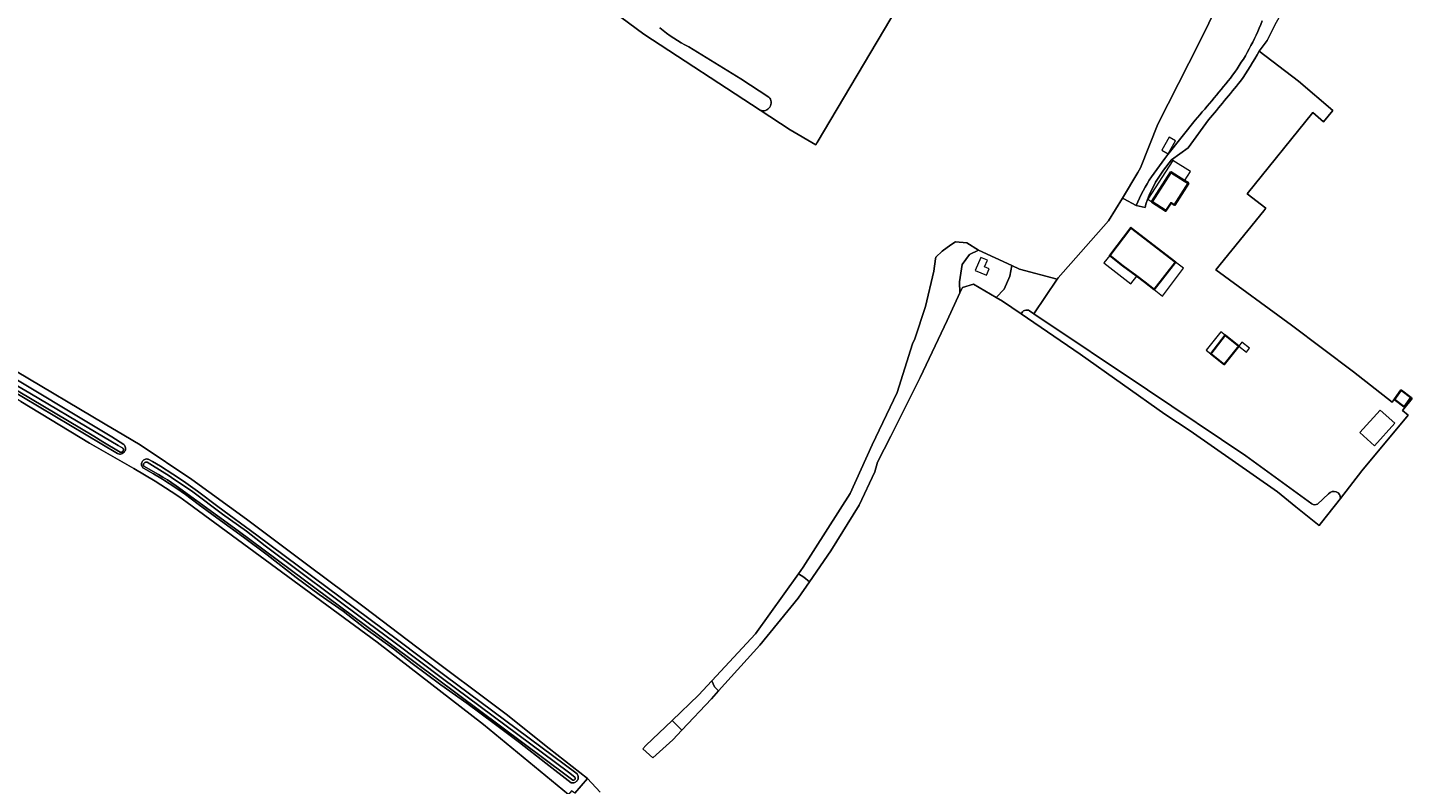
# Model space of a CAD drawing. Header units: metres. Extents: x 200176 to 205485, y 394066 to 399855.
# Tile 93 of 230: x 202569 to 203049, y 396868 to 397130. Entities that reach past the tile are written whole.
import ezdxf
from ezdxf.enums import TextEntityAlignment as Align

# ---------------------------------------------------------------- set-up
doc = ezdxf.new("R2010")
doc.units = ezdxf.units.M
for name, color, linetype, lineweight in [('B-WE-GR-BOS_LOOF-GV', 40, 'Continuous', 13), ('B-WE-GR-GRAS-GV', 60, 'Continuous', 13), ('B-WE-GR-HOUTWAL-GV', 40, 'Continuous', 13), ('B-WE-OG-BEBOUWING-GV', 7, 'Continuous', 35), ('B-WE-OG-BEBOUWING-T18', 10, 'Continuous', 18), ('B-WE-OG-BEBOUWING_LUIFEL-GV', 7, 'Continuous', 18), ('B-WE-OG-TERREIN_ERF-GV', 7, 'Continuous', 18), ('B-WE-OG-TOPOGRAFIE-T18', 10, 'Continuous', 18), ('B-WE-OG-WATER-GV', 130, 'Continuous', 18), ('B-WE-OG-WATER_GREPPEL-GV', 160, 'Continuous', 18), ('B-WE-OG-WATER_SLOOT-GV', 120, 'Continuous', 18), ('B-WE-VH-VERHARDING_FUNDERING_ZAND-GV', 7, 'Continuous', 18)]:
    doc.layers.add(name, color=color, linetype=linetype, lineweight=lineweight)
doc.styles.add('NLCS-ISO-M20-T18', font='NLCS-ISO.ttf', dxfattribs={"height": 0.036})

msp = doc.modelspace()

# ---------------------------------------------------------------- linework, layer by layer
at = {"layer": 'B-WE-GR-BOS_LOOF-GV', "flags": 128}
for points in [[(203035.448, 397193.686), (203035.089, 397193.911), (203032.65, 397195.486), (203032.001, 397198.515), (203032.05, 397202.84), (203027.296, 397205.478), (203022.034, 397208.399), (203020.944, 397208.863), (202988.74, 397152.547), (202975.169, 397124.928), (202960.837, 397096.749), (202954.769, 397081.578), (202953.948, 397079.972), (202948.521, 397071.049)], [(202958.624, 397078.45), (202963.288, 397084.81), (202964.289, 397086.175), (202973.788, 397098.056)], [(202948.521, 397071.049), (202949.085, 397070.743), (202953.332, 397068.439)]]:
    msp.add_lwpolyline(points, dxfattribs=at)
at = {"layer": 'B-WE-GR-BOS_LOOF-GV'}
for points in [[(202986.793, 397113.7, 0.0644305), (202997.027, 397132.553)], [(202973.788, 397098.056, 0.0096416), (202986.793, 397113.7)], [(202953.332, 397068.439, -0.0531323), (202958.624, 397078.45)]]:
    msp.add_lwpolyline(points, format="xyb", dxfattribs=at)
at = {"layer": 'B-WE-GR-GRAS-GV', "flags": 128}
for points in [[(203001.549, 397131.314), (202998.771, 397125.758), (202995.975, 397122.052), (203009.634, 397111.613), (203021.54, 397101.426), (203018.365, 397097.458), (203014.661, 397100.765), (202991.835, 397072.589), (202998.255, 397067.584), (202997.608, 397066.655), (202980.946, 397046.158), (203007.165, 397026.924), (203028.682, 397010.815), (203042.096, 397000.204), (203045.1, 397004.565), (203045.295, 397004.38), (203048.654, 397001.859), (203049.121, 397001.496), (203045.747, 396997.315), (203047.722, 396995.753), (203031.666, 396976.431), (203024.205, 396966.868), (203022.474, 396964.65), (203018.855, 396960.159), (203016.808, 396957.499), (203008.744, 396963.947), (203002.311, 396969.092), (202972.023, 396990.365), (202963.218, 396996.101), (202933.855, 397016.929), (202913.412, 397030.867), (202906.955, 397035.27), (202904.697, 397036.605), (202896.921, 397041.205), (202893.02, 397040.041), (202892.159, 397038.19), (202887.716, 397028.633), (202878.401, 397008.803), (202868.197, 396988.473), (202863.557, 396979.445), (202862.708, 396976.084), (202857.225, 396964.497), (202847.39, 396948.676), (202839.979, 396937.927), (202836.055, 396932.236), (202822.754, 396915.906), (202808.468, 396900.09), (202806.006, 396897.365), (202795.736, 396886.502), (202792.531, 396883.112), (202785.685, 396876.919), (202782.208, 396880.021), (202783.189, 396881.099), (202792.332, 396889.803), (202801.523, 396898.553), (202806.125, 396903.541), (202821.197, 396919.877), (202836.197, 396940.708), (202837.823, 396942.966), (202854.149, 396968.572), (202861.681, 396985.446), (202870.434, 397003.658), (202875.692, 397020.528), (202876.508, 397022.258), (202880.255, 397033.404), (202883.16, 397045.663), (202883.69, 397049.99), (202883.759, 397050.557), (202886.033, 397052.67), (202888.97, 397054.813), (202890.637, 397055.924), (202894.607, 397055.496), (202898.566, 397053.008), (202910.158, 397047.657), (202912.892, 397046.395), (202925.87, 397042.948), (202925.934, 397042.922), (202926.213, 397043.336), (202943.7, 397063.123), (202948.521, 397071.049), (202953.948, 397079.972), (202954.769, 397081.578), (202960.837, 397096.749), (202975.169, 397124.928), (202988.74, 397152.547)], [(202870.451, 397137.117), (202842.673, 397090.369), (202842.158, 397089.501), (202833.301, 397094.764), (202822.823, 397101.541), (202782.469, 397127.878), (202771.837, 397135.787)], [(202756.42, 396864.193), (202726.844, 396888.376), (202689.971, 396916.971), (202624.058, 396965.501), (202621.57, 396967.345), (202618.475, 396969.255), (202612.978, 396972.877), (202605.626, 396977.2), (202590.188, 396986.084), (202566.35, 397000.482), (202545.857, 397012.482), (202520.913, 397027.562), (202495.521, 397043.083), (202480.407, 397052.017), (202466.484, 397059.905), (202457.922, 397064.807), (202441.159, 397033.797), (202423.748, 397002.508), (202424.459, 397002.122), (202423.256, 397000.358), (202422.345, 397000.9), (202421.672, 397001.326), (202421.471, 397001.655), (202421.371, 397001.894)], [(202916.34, 397031.972), (202917.859, 397030.955), (202925.934, 397042.922), (202925.87, 397042.948), (202912.892, 397046.395), (202910.158, 397047.657), (202909.5, 397044), (202907.5, 397039.5), (202904.697, 397036.605), (202906.955, 397035.27), (202913.412, 397030.867)], [(202560.035, 397010.988), (202572.146, 397003.776), (202582.287, 396997.617), (202597.953, 396988.212), (202602.083, 396985.618), (202602.302, 396985.38), (202602.485, 396985.095), (202602.62, 396984.771), (202602.694, 396984.423), (202602.703, 396984.066), (202602.649, 396983.72), (202602.537, 396983.399), (202602.38, 396983.116), (202602.178, 396982.863), (202601.924, 396982.638), (202601.624, 396982.455), (202601.291, 396982.328), (202600.94, 396982.265), (202600.59, 396982.266), (202600.256, 396982.327), (202599.953, 396982.439), (202556.278, 397008.344)], [(202564.499, 397011.093), (202595.584, 396992.613), (202602.082, 396988.795), (202607.797, 396985.438), (202625.69, 396973.422), (202644.631, 396959.712), (202666.45, 396943.309), (202685.522, 396929.163), (202706.67, 396913.082), (202732.874, 396893.369), (202734.694, 396892.053), (202749.703, 396880.143), (202762.911, 396869.662), (202767.36, 396864.927)], [(202758.577, 396864.577), (202762.911, 396869.662), (202749.703, 396880.143), (202734.694, 396892.053), (202732.874, 396893.369), (202706.67, 396913.082), (202685.522, 396929.163), (202666.45, 396943.309), (202644.631, 396959.712), (202625.69, 396973.422), (202607.797, 396985.438), (202602.082, 396988.795), (202595.584, 396992.613), (202564.499, 397011.093)], [(202566.35, 397000.482), (202590.188, 396986.084), (202605.626, 396977.2), (202612.978, 396972.877), (202618.475, 396969.255), (202621.57, 396967.345), (202624.058, 396965.501), (202689.971, 396916.971), (202726.844, 396888.376), (202756.42, 396864.193)], [(202767.36, 396864.927), (202762.911, 396869.662), (202758.577, 396864.577), (202757.445, 396865.435), (202756.42, 396864.193), (202759.534, 396861.849), (202761.514, 396860.075), (202761.788, 396861.05)]]:
    msp.add_lwpolyline(points, dxfattribs=at)
for points in [[(202892.159, 397038.19), (202892, 397042), (202893, 397048), (202895.5, 397051.5), (202898.566, 397053.008), (202894.607, 397055.496), (202890.637, 397055.924), (202888.97, 397054.813), (202886.033, 397052.67), (202883.759, 397050.557), (202883.69, 397049.99), (202883.16, 397045.663), (202880.255, 397033.404), (202876.508, 397022.258), (202875.692, 397020.528), (202870.434, 397003.658), (202861.681, 396985.446), (202854.149, 396968.572), (202837.823, 396942.966), (202836.197, 396940.708), (202838, 396939.5), (202839.979, 396937.927), (202847.39, 396948.676), (202857.225, 396964.497), (202862.708, 396976.084), (202863.557, 396979.445), (202868.197, 396988.473), (202878.401, 397008.803), (202887.716, 397028.633)], [(202609.657, 396980.508), (202609.975, 396980.548), (202610.285, 396980.531), (202610.574, 396980.466), (202612.05, 396979.677), (202614.852, 396978.041), (202619.114, 396975.295), (202622.829, 396972.871), (202627.67, 396969.402), (202634.73, 396964.115), (202648.279, 396954.164), (202696.997, 396917.764), (202713.468, 396905.457), (202759.398, 396871.28), (202759.548, 396871.037), (202759.665, 396870.764), (202759.741, 396870.469), (202759.77, 396870.162), (202759.752, 396869.855), (202759.686, 396869.558), (202759.579, 396869.282), (202759.437, 396869.033), (202759.26, 396868.808), (202759.044, 396868.605), (202758.794, 396868.433), (202758.517, 396868.301), (202758.222, 396868.214), (202757.921, 396868.174), (202757.625, 396868.181), (202757.343, 396868.231), (202748.526, 396875.044), (202739.348, 396882.165), (202730.562, 396888.833), (202721.051, 396895.782), (202712.031, 396902.142), (202702.164, 396909.627), (202695.607, 396914.628), (202685.724, 396921.808), (202678.142, 396927.72), (202669.888, 396933.494), (202661.935, 396939.455), (202651.788, 396947.236), (202643.571, 396953.374), (202635.64, 396959.182), (202627.922, 396964.908), (202623.472, 396968.179), (202620.111, 396970.569), (202617.863, 396972.093), (202615.55, 396973.506), (202612.446, 396975.339), (202608.957, 396977.325), (202608.736, 396977.523), (202608.543, 396977.766), (202608.39, 396978.047), (202608.289, 396978.357), (202608.246, 396978.68), (202608.261, 396979), (202608.329, 396979.303), (202608.443, 396979.577), (202608.6, 396979.828), (202608.806, 396980.06), (202609.058, 396980.258), (202609.346, 396980.41)], [(202792.332, 396889.803), (202795.736, 396886.502), (202806.006, 396897.365), (202808.468, 396900.09), (202807, 396901.5), (202806.125, 396903.541), (202801.523, 396898.553)]]:
    msp.add_lwpolyline(points, close=True, dxfattribs=at)
at = {"layer": 'B-WE-GR-GRAS-GV'}
msp.add_lwpolyline([(202913.412, 397030.867, -0.468903), (202916.34, 397031.972)], format="xyb", dxfattribs=at)
at = {"layer": 'B-WE-GR-HOUTWAL-GV', "flags": 128}
for points in [[(202898.566, 397053.008), (202895.5, 397051.5), (202893, 397048), (202892, 397042), (202892.159, 397038.19), (202893.02, 397040.041), (202896.921, 397041.205), (202904.697, 397036.605), (202907.5, 397039.5), (202909.5, 397044), (202910.158, 397047.657)], [(202836.197, 396940.708), (202821.197, 396919.877), (202806.125, 396903.541), (202807, 396901.5), (202808.468, 396900.09), (202822.754, 396915.906), (202836.055, 396932.236), (202839.979, 396937.927), (202838, 396939.5)], [(202795.736, 396886.502), (202792.332, 396889.803), (202783.189, 396881.099), (202782.208, 396880.021), (202785.685, 396876.919), (202792.531, 396883.112)]]:
    msp.add_lwpolyline(points, close=True, dxfattribs=at)
at = {"layer": 'B-WE-OG-BEBOUWING-GV', "flags": 128}
for points in [[(202970.117, 397077.076), (202965.398, 397080.079), (202958.702, 397069.794), (202963.602, 397066.604), (202965.227, 397069.1), (202965.408, 397069.394), (202966.64, 397068.612), (202971.469, 397076.218)], [(202959.592, 397039.309), (202966.948, 397048.853), (202951.515, 397060.747), (202944.126, 397051.159), (202948.732, 397047.605), (202953.434, 397044.03), (202956.302, 397041.849)], [(202979.177, 397017.056), (202983.896, 397013.324), (202988.952, 397019.716), (202984.233, 397023.448)], [(203048.654, 397001.859), (203045.295, 397004.38), (203042.889, 397001.175), (203046.249, 396998.654)]]:
    msp.add_lwpolyline(points, close=True, dxfattribs=at)
at = {"layer": 'B-WE-OG-BEBOUWING_LUIFEL-GV', "flags": 128}
for points in [[(202966.993, 397090.962), (202964.777, 397092.192), (202962.252, 397087.641), (202964.468, 397086.411)], [(202965.398, 397080.079), (202970.117, 397077.076), (202972.136, 397080.256), (202966.084, 397084.099), (202957.346, 397070.677), (202958.702, 397069.794)], [(202953.434, 397044.03), (202948.732, 397047.605), (202944.126, 397051.159), (202942.136, 397048.58), (202951.496, 397041.358), (202953.512, 397043.97)], [(202901.404, 397044.282), (202902.357, 397046.493), (202900.742, 397047.189), (202901.722, 397049.462), (202899.376, 397050.473), (202897.443, 397045.989)], [(202966.948, 397048.853), (202959.592, 397039.309), (202962.5, 397037.065), (202969.756, 397046.689)], [(202984.233, 397023.448), (202982.643, 397024.706), (202977.587, 397018.313), (202979.177, 397017.056)], [(202988.952, 397019.716), (202991.635, 397017.594), (202992.695, 397018.934), (202990.012, 397021.056)], [(203030.936, 396989.677), (203035.996, 396985.128), (203043.026, 396992.948), (203037.966, 396997.497)]]:
    msp.add_lwpolyline(points, close=True, dxfattribs=at)
at = {"layer": 'B-WE-OG-TERREIN_ERF-GV', "flags": 128}
for points in [[(202822.823, 397101.541), (202833.301, 397094.764), (202842.158, 397089.501), (202842.673, 397090.369), (202870.451, 397137.117), (202871.626, 397142.98), (202844.814, 397165.694), (202839.048, 397162.079)], [(202798.085, 397123.574), (202816.106, 397112.379), (202825.863, 397106.113)], [(203024.205, 396966.868), (203031.666, 396976.431), (203047.722, 396995.753), (203045.747, 396997.315), (203049.121, 397001.496), (203048.654, 397001.859), (203046.249, 396998.654), (203042.889, 397001.175), (203045.295, 397004.38), (203045.1, 397004.565), (203042.096, 397000.204), (203028.682, 397010.815), (203007.165, 397026.924), (202980.946, 397046.158), (202997.608, 397066.655), (202998.255, 397067.584), (202991.835, 397072.589), (203014.661, 397100.765), (203018.365, 397097.458), (203021.54, 397101.426), (203009.634, 397111.613), (202995.975, 397122.052)], [(202978.36, 397098.16), (202971.415, 397088.508), (202965.571, 397084.337)], [(202965.571, 397084.337), (202962.82, 397080.74)], [(202956.637, 397068.961), (202956.481, 397067.74), (202953.332, 397068.439), (202949.085, 397070.743), (202948.521, 397071.049), (202943.7, 397063.123), (202926.213, 397043.336), (202925.934, 397042.922), (202917.859, 397030.955), (202957.302, 397004.538), (202991.375, 396981.653), (203014.301, 396964.965)], [(203016.185, 396964.903), (203020.097, 396968.494)]]:
    msp.add_lwpolyline(points, dxfattribs=at)
at = {"layer": 'B-WE-OG-TERREIN_ERF-GV'}
for points in [[(202788.09, 397130.17, 0.0661915), (202798.085, 397123.574)], [(202995.975, 397122.052, -0.0351932), (202989.499, 397111.641)], [(202989.499, 397111.641, -0.0082806), (202978.36, 397098.16)], [(202825.863, 397106.113, -0.8110729), (202822.823, 397101.541)], [(202962.82, 397080.74, 0.077166), (202956.637, 397068.961)], [(203020.097, 396968.494, -0.704943), (203024.205, 396966.868)], [(203014.301, 396964.965, 0.2792766), (203016.185, 396964.903)]]:
    msp.add_lwpolyline(points, format="xyb", dxfattribs=at)
at = {"layer": 'B-WE-OG-TERREIN_ERF-GV', "flags": 128}
for points in [[(202965.398, 397080.079), (202970.117, 397077.076), (202971.469, 397076.218), (202966.64, 397068.612), (202965.408, 397069.394), (202965.227, 397069.1), (202963.602, 397066.604), (202958.702, 397069.794)], [(202966.948, 397048.853), (202959.592, 397039.309), (202956.302, 397041.849), (202953.434, 397044.03), (202948.732, 397047.605), (202944.126, 397051.159), (202951.515, 397060.747)], [(202979.177, 397017.056), (202984.233, 397023.448), (202988.952, 397019.716), (202983.896, 397013.324)]]:
    msp.add_lwpolyline(points, close=True, dxfattribs=at)
at = {"layer": 'B-WE-OG-WATER-GV', "flags": 128}
msp.add_lwpolyline([(202556.772, 397009.174), (202591.661, 396988.48), (202594.772, 396986.517), (202600.795, 396982.931), (202600.925, 396982.892), (202601.066, 396982.873), (202601.212, 396982.878), (202601.357, 396982.909), (202601.494, 396982.964), (202601.619, 396983.041), (202601.725, 396983.135), (202601.811, 396983.24), (202601.88, 396983.358), (202601.93, 396983.49), (202601.959, 396983.634), (202601.962, 396983.782), (202601.94, 396983.929), (202601.893, 396984.067), (202601.826, 396984.192), (202601.744, 396984.3), (202600.183, 396985.269), (202592.473, 396989.723), (202569.513, 397003.396), (202541.987, 397019.333)], dxfattribs=at)
msp.add_lwpolyline([(202758.018, 396869.116), (202758.235, 396869.124), (202758.435, 396869.207), (202758.588, 396869.342), (202758.688, 396869.52), (202758.726, 396869.733), (202758.689, 396869.945), (202758.589, 396870.123), (202756.428, 396871.864), (202712.688, 396904.411), (202696.216, 396916.718), (202686.365, 396924.079), (202651.115, 396950.416), (202644.634, 396955.463), (202636.362, 396961.4), (202625.995, 396969.202), (202618.614, 396974.103), (202617.51, 396974.896), (202616.373, 396975.64), (202610.178, 396979.418), (202610.041, 396979.449), (202609.897, 396979.46), (202609.749, 396979.45), (202609.603, 396979.418), (202609.463, 396979.364), (202609.335, 396979.291), (202609.221, 396979.202), (202609.124, 396979.101), (202609.042, 396978.987), (202608.975, 396978.858), (202608.926, 396978.719), (202608.899, 396978.571), (202608.894, 396978.422), (202608.911, 396978.275), (202608.948, 396978.135), (202609.004, 396978.006), (202614.088, 396975.113), (202615.662, 396974.207), (202617.21, 396973.257), (202618.729, 396972.262), (202620.22, 396971.224), (202641.738, 396955.614), (202695.396, 396915.669), (202755.614, 396870.841), (202757.823, 396869.175)], close=True, dxfattribs=at)
at = {"layer": 'B-WE-OG-WATER_GREPPEL-GV', "flags": 128}
for points in [[(202756.072, 397148.435), (202759.529, 397145.581), (202764.976, 397141.391), (202771.837, 397135.787), (202782.469, 397127.878), (202822.823, 397101.541)], [(202825.863, 397106.113), (202816.106, 397112.379), (202798.085, 397123.574)], [(203014.301, 396964.965), (202991.375, 396981.653), (202957.302, 397004.538), (202917.859, 397030.955), (202916.34, 397031.972)], [(202913.412, 397030.867), (202933.855, 397016.929), (202963.218, 396996.101)], [(202963.218, 396996.101), (202972.023, 396990.365), (203002.311, 396969.092), (203008.744, 396963.947), (203016.808, 396957.499), (203018.855, 396960.159), (203022.474, 396964.65), (203024.205, 396966.868)], [(203020.097, 396968.494), (203016.185, 396964.903)]]:
    msp.add_lwpolyline(points, dxfattribs=at)
at = {"layer": 'B-WE-OG-WATER_GREPPEL-GV'}
for points in [[(202798.085, 397123.574, -0.0661915), (202788.09, 397130.17)], [(202822.823, 397101.541, 0.8110729), (202825.863, 397106.113)], [(202916.34, 397031.972, 0.468903), (202913.412, 397030.867)], [(203024.205, 396966.868, 0.704943), (203020.097, 396968.494)], [(203016.185, 396964.903, -0.2792766), (203014.301, 396964.965)]]:
    msp.add_lwpolyline(points, format="xyb", dxfattribs=at)
at = {"layer": 'B-WE-OG-WATER_SLOOT-GV', "flags": 128}
for points in [[(202541.987, 397019.333), (202569.513, 397003.396), (202592.473, 396989.723), (202600.183, 396985.269), (202601.744, 396984.3), (202601.826, 396984.192), (202601.893, 396984.067), (202601.94, 396983.929), (202601.962, 396983.782), (202601.959, 396983.634), (202601.93, 396983.49), (202601.88, 396983.358), (202601.811, 396983.24), (202601.725, 396983.135), (202601.619, 396983.041), (202601.494, 396982.964), (202601.357, 396982.909), (202601.212, 396982.878), (202601.066, 396982.873), (202600.925, 396982.892), (202600.795, 396982.931), (202594.772, 396986.517), (202591.661, 396988.48), (202556.772, 397009.174)], [(202556.278, 397008.344), (202599.953, 396982.439), (202600.256, 396982.327), (202600.59, 396982.266), (202600.94, 396982.265), (202601.291, 396982.328), (202601.624, 396982.455), (202601.924, 396982.638), (202602.178, 396982.863), (202602.38, 396983.116), (202602.537, 396983.399), (202602.649, 396983.72), (202602.703, 396984.066), (202602.694, 396984.423), (202602.62, 396984.771), (202602.485, 396985.095), (202602.302, 396985.38), (202602.083, 396985.618), (202597.953, 396988.212), (202582.287, 396997.617), (202572.146, 397003.776), (202560.035, 397010.988)]]:
    msp.add_lwpolyline(points, dxfattribs=at)
for points in [[(202609.657, 396980.508), (202609.346, 396980.41), (202609.058, 396980.258), (202608.806, 396980.06), (202608.6, 396979.828), (202608.443, 396979.577), (202608.329, 396979.303), (202608.261, 396979), (202608.246, 396978.68), (202608.289, 396978.357), (202608.39, 396978.047), (202608.543, 396977.766), (202608.736, 396977.523), (202608.957, 396977.325), (202612.446, 396975.339), (202615.55, 396973.506), (202617.863, 396972.093), (202620.111, 396970.569), (202623.472, 396968.179), (202627.922, 396964.908), (202635.64, 396959.182), (202643.571, 396953.374), (202651.788, 396947.236), (202661.935, 396939.455), (202669.888, 396933.494), (202678.142, 396927.72), (202685.724, 396921.808), (202695.607, 396914.628), (202702.164, 396909.627), (202712.031, 396902.142), (202721.051, 396895.782), (202730.562, 396888.833), (202739.348, 396882.165), (202748.526, 396875.044), (202757.343, 396868.231), (202757.625, 396868.181), (202757.921, 396868.174), (202758.222, 396868.214), (202758.517, 396868.301), (202758.794, 396868.433), (202759.044, 396868.605), (202759.26, 396868.808), (202759.437, 396869.033), (202759.579, 396869.282), (202759.686, 396869.558), (202759.752, 396869.855), (202759.77, 396870.162), (202759.741, 396870.469), (202759.665, 396870.764), (202759.548, 396871.037), (202759.398, 396871.28), (202713.468, 396905.457), (202696.997, 396917.764), (202648.279, 396954.164), (202634.73, 396964.115), (202627.67, 396969.402), (202622.829, 396972.871), (202619.114, 396975.295), (202614.852, 396978.041), (202612.05, 396979.677), (202610.574, 396980.466), (202610.285, 396980.531), (202609.975, 396980.548)], [(202758.018, 396869.116), (202757.823, 396869.175), (202755.614, 396870.841), (202695.396, 396915.669), (202641.738, 396955.614), (202620.22, 396971.224), (202618.729, 396972.262), (202617.21, 396973.257), (202615.662, 396974.207), (202614.088, 396975.113), (202609.004, 396978.006), (202608.948, 396978.135), (202608.911, 396978.275), (202608.894, 396978.422), (202608.899, 396978.571), (202608.926, 396978.719), (202608.975, 396978.858), (202609.042, 396978.987), (202609.124, 396979.101), (202609.221, 396979.202), (202609.335, 396979.291), (202609.463, 396979.364), (202609.603, 396979.418), (202609.749, 396979.45), (202609.897, 396979.46), (202610.041, 396979.449), (202610.178, 396979.418), (202616.373, 396975.64), (202617.51, 396974.896), (202618.614, 396974.103), (202625.995, 396969.202), (202636.362, 396961.4), (202644.634, 396955.463), (202651.115, 396950.416), (202686.365, 396924.079), (202696.216, 396916.718), (202712.688, 396904.411), (202756.428, 396871.864), (202758.589, 396870.123), (202758.689, 396869.945), (202758.726, 396869.733), (202758.688, 396869.52), (202758.588, 396869.342), (202758.435, 396869.207), (202758.235, 396869.124)]]:
    msp.add_lwpolyline(points, close=True, dxfattribs=at)
at = {"layer": 'B-WE-VH-VERHARDING_FUNDERING_ZAND-GV', "flags": 128}
for points in [[(202995.975, 397122.052), (202998.771, 397125.758), (203001.549, 397131.314), (203006.378, 397139.979), (203008.891, 397144.477), (203011.802, 397148.975), (203016.961, 397157.772), (203022.584, 397165.445), (203029.727, 397174.309), (203035.085, 397182.841), (203037.334, 397187.935), (203038.456, 397191.553)], [(202973.788, 397098.056), (202964.289, 397086.175), (202963.288, 397084.81), (202958.624, 397078.45)], [(202962.82, 397080.74), (202965.571, 397084.337), (202971.415, 397088.508), (202978.36, 397098.16)], [(202953.332, 397068.439), (202956.481, 397067.74), (202956.637, 397068.961)]]:
    msp.add_lwpolyline(points, dxfattribs=at)
at = {"layer": 'B-WE-VH-VERHARDING_FUNDERING_ZAND-GV'}
for points in [[(202997.027, 397132.553, -0.0644305), (202986.793, 397113.7)], [(202989.499, 397111.641, 0.0351932), (202995.975, 397122.052)], [(202986.793, 397113.7, -0.0096416), (202973.788, 397098.056)], [(202978.36, 397098.16, 0.0082806), (202989.499, 397111.641)], [(202956.637, 397068.961, -0.077166), (202962.82, 397080.74)], [(202958.624, 397078.45, 0.0531323), (202953.332, 397068.439)]]:
    msp.add_lwpolyline(points, format="xyb", dxfattribs=at)

# ---------------------------------------------------------------- texts
at = {"layer": 'B-WE-OG-BEBOUWING-T18', "style": 'NLCS-ISO-M20-T18'}
msp.add_text('20-20a', height=0.036, rotation=322.4, dxfattribs=at).set_placement((202957.068, 397051.417), align=Align.MIDDLE)
at = {"layer": 'B-WE-OG-TOPOGRAFIE-T18', "style": 'NLCS-ISO-M20-T18'}
msp.add_text("'t Leuken", height=0.036, rotation=62.9, dxfattribs=at).set_placement((202993.607, 397126.277), align=Align.MIDDLE)

doc.saveas('drawing.dxf')
